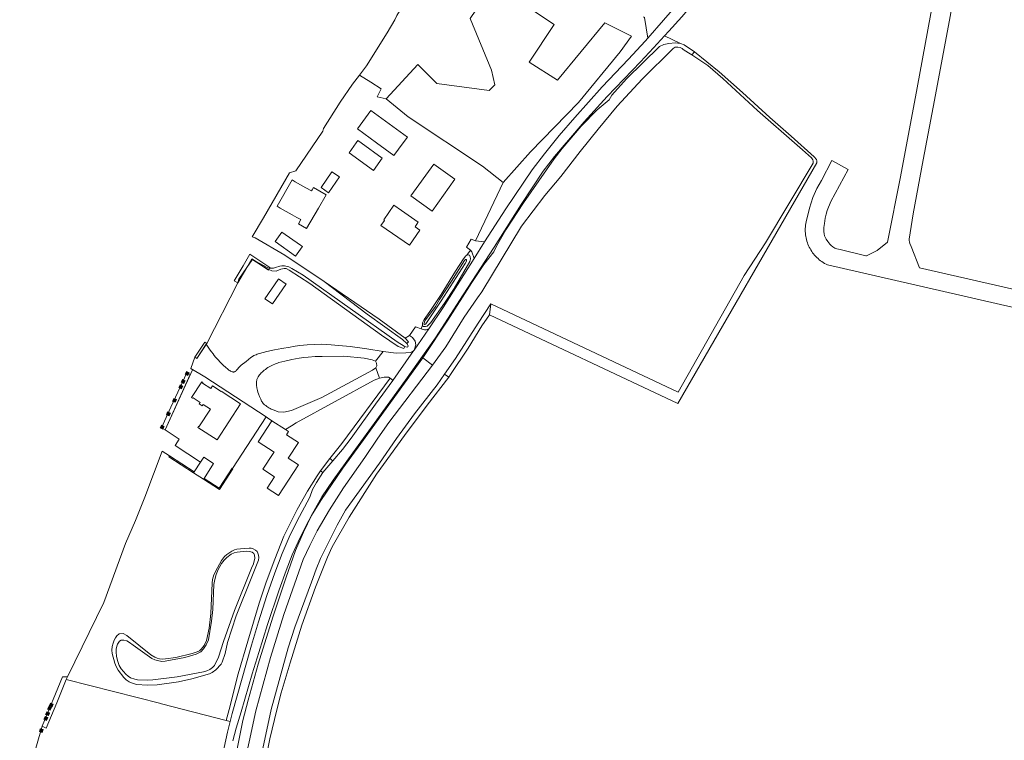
# Model space of a CAD drawing. Header units: metres. Extents: x 89888 to 94270, y 464165 to 468904.
# Tile 14 of 256: x 90607 to 90939, y 465049 to 465291. Entities that reach past the tile are written whole.
import ezdxf

# ---------------------------------------------------------------- set-up
doc = ezdxf.new("R2010")
doc.units = ezdxf.units.M
doc.layers.get('0').update_dxf_attribs({"linetype": 'CONTINUOUS'})
for name, color, linetype, lineweight in [('B_BEBOUWINGSGRENS_0', 251, 'CONTINUOUS', 13), ('G_GRENS_ALGEMEEN_0', 251, 'CONTINUOUS', 13), ('K_STEIGER_1', 251, 'CONTINUOUS', 13), ('Q_BOLDER_0', 251, 'CONTINUOUS', 13), ('T_CULTUURGRENS_0', 251, 'CONTINUOUS', 13), ('T_HEK_LIJN_0', 251, 'CONTINUOUS', 13), ('V_WEGGRENS_0', 251, 'CONTINUOUS', 13), ('W_WALBESCHERMING_LIJN_0', 251, 'CONTINUOUS', 13), ('W_WATERGRENS_0', 251, 'CONTINUOUS', 13)]:
    doc.layers.add(name, color=color, linetype=linetype, lineweight=lineweight)

# ---------------------------------------------------------------- blocks, each defined once
blk = doc.blocks.new('Q_BOLDER')
for points in [[(-0.5, 0.5), (0.5, 0.5), (0.5, -0.5), (-0.5, -0.5)], [(-0.27, -0.2), (0.27, -0.2), (0.27, -0.3), (-0.27, -0.3)]]:
    blk.add_lwpolyline(points, close=True)
for points in [[(-0.44, 0.46), (0.44, 0.46, -0.414214), (0.46, 0.44), (0.46, -0.44, -0.414214), (0.44, -0.46), (-0.44, -0.46, -0.414214), (-0.46, -0.44), (-0.46, 0.44), (-0.46, 0.44), (-0.46, 0.45), (-0.46, 0.45), (-0.46, 0.45), (-0.46, 0.45), (-0.46, 0.45), (-0.46, 0.45), (-0.46, 0.46), (-0.46, 0.46), (-0.46, 0.46), (-0.45, 0.46), (-0.45, 0.46), (-0.45, 0.46), (-0.45, 0.46), (-0.45, 0.46), (-0.45, 0.46), (-0.44, 0.46), (-0.44, 0.46)], [(-0.23, 0.27, 0.439965), (-0.26, 0.19)], [(-0.15, 0.29, 0.109301), (-0.23, 0.27)], [(0.22, 0.27, 0.148019), (0.13, 0.29)], [(0.25, 0.19, 0.326045), (0.22, 0.27)], [(-0.27, -0.16, 0.309814), (-0.17, -0.02)], [(0.16, -0.02, 0.22667), (0.27, -0.16)]]:
    blk.add_lwpolyline(points, format="xyb")
for points in [[(-0.17, 0.03), (-0.26, 0.19)], [(-0.17, -0.02), (-0.17, 0.03)], [(-0.15, 0.29), (0.13, 0.29)], [(0.16, 0.03), (0.25, 0.19)], [(0.16, -0.02), (0.16, 0.03)], [(-0.27, -0.16), (0.27, -0.16)]]:
    blk.add_lwpolyline(points)

msp = doc.modelspace()

# ---------------------------------------------------------------- linework, layer by layer
at = {"layer": 'B_BEBOUWINGSGRENS_0'}
for p, q in [((90691.89, 465156.25), (90696.45, 465153.26)), ((90665.65, 465138.98), (90667.79, 465142.29)), ((90665.46, 465138.7), (90665.65, 465138.98)), ((90668.78, 465136.54), (90665.46, 465138.7)), ((90668.97, 465136.83), (90668.78, 465136.54))]:
    msp.add_line(p, q, dxfattribs=at)
for points in [[(90736.2, 465250), (90737.59, 465251.89), (90725.27, 465260.89), (90720.74, 465254.68), (90727.15, 465250)], [(90722.01, 465250), (90720.91, 465250.8), (90720.33, 465250), (90717.89, 465246.63), (90726.1, 465240.68), (90729.12, 465244.85), (90722.01, 465250)], [(90727.15, 465250), (90733.05, 465245.69), (90736.2, 465250)], [(90714.63, 465238.47), (90712.12, 465240.19), (90708.49, 465234.87), (90711.02, 465233.15), (90714.63, 465238.47)], [(90746.48, 465242.81), (90738.74, 465232.12), (90745.94, 465226.95), (90753.64, 465237.66), (90746.48, 465242.81)], [(90699.72, 465236.87), (90698.66, 465237.48), (90693.62, 465228.56), (90694.7, 465227.95), (90698.66, 465225.73), (90700.24, 465224.84), (90701.61, 465224.07), (90700.79, 465222.64), (90703.51, 465221.09), (90707.61, 465227.88), (90710.2, 465232.48), (90705.88, 465234.9), (90705.44, 465234.12), (90705.24, 465233.77), (90703.35, 465234.83), (90699.72, 465236.87)], [(90741.09, 465223.06), (90741.23, 465223.27), (90735.57, 465227.17), (90733.04, 465228.92), (90729.63, 465223.97), (90729.84, 465223.82), (90728.64, 465222.09), (90738.31, 465215.43), (90741.83, 465220.53), (90740.15, 465221.69), (90741.09, 465223.06)], [(90699.87, 465211.78), (90702.1, 465214.94), (90702.14, 465214.99), (90701.49, 465215.46), (90695.22, 465219.89), (90692.95, 465216.68), (90699.87, 465211.78)], [(90696.53, 465202.16), (90696.64, 465202.32), (90694.08, 465204.07), (90693.96, 465203.88), (90689.52, 465197.37), (90692.08, 465195.63), (90696.53, 465202.16)], [(90664.75, 465164.08), (90665.13, 465163.84), (90665.25, 465164.03), (90667.68, 465162.45), (90667.34, 465161.92), (90668.35, 465161.26), (90668.7, 465161.79), (90671.13, 465160.21), (90667.26, 465154.26), (90667.07, 465154.39), (90666.84, 465154.03), (90673.35, 465149.81), (90681.26, 465162), (90674.76, 465166.22), (90674.7, 465166.13), (90671.8, 465168.02), (90671.25, 465167.17), (90668.47, 465168.98), (90668.59, 465169.17), (90668.22, 465169.42), (90664.75, 465164.08)], [(90697.37, 465143.65), (90700.82, 465141.39), (90694.06, 465131.07), (90690.26, 465133.56), (90692.75, 465137.35), (90688.86, 465139.9), (90692.34, 465145.21), (90692.62, 465145.61), (90687.23, 465149.14), (90691.89, 465156.25)], [(90696.45, 465153.26), (90697.48, 465152.58), (90696.81, 465151.55), (90700.82, 465148.92), (90697.37, 465143.65)], [(90667.79, 465142.29), (90668.89, 465143.97), (90672.21, 465141.82), (90668.97, 465136.83)]]:
    msp.add_lwpolyline(points, dxfattribs=at)
at = {"layer": 'G_GRENS_ALGEMEEN_0'}
msp.add_line((90622.88, 465069.96), (90622.49, 465069.02), dxfattribs=at)
for points in [[(90742.69, 465188.52), (90742.71, 465189.3), (90743.2, 465190.44), (90745.15, 465193.12), (90749.01, 465198.88), (90753.77, 465206.7), (90756.46, 465210.83), (90757.25, 465211.82), (90757.63, 465212.09)], [(90709.47, 465203.19), (90728.08, 465190.47), (90736.88, 465184.12)], [(90665.46, 465138.7), (90657.11, 465144.12), (90657.29, 465144.41)], [(90678.56, 465140.14), (90678.7, 465140.04), (90674.16, 465133.05), (90668.78, 465136.54)], [(90668.97, 465136.83), (90674.06, 465133.52), (90678.41, 465140.23), (90678.56, 465140.14)], [(90685.13, 465103.58), (90687.36, 465109.27), (90687.41, 465110.14), (90687.34, 465110.98), (90687.17, 465111.65), (90686.85, 465112.15), (90686.31, 465112.67), (90685.59, 465113.08), (90684.9, 465113.29), (90684.16, 465113.31), (90681.31, 465113.09), (90680.07, 465112.92), (90679.26, 465112.7), (90678.32, 465112.27), (90676.61, 465111.15), (90675.87, 465110.44), (90674.87, 465109.14), (90673.47, 465106.71), (90672.31, 465104.35), (90671.85, 465102.71), (90671.67, 465101.55), (90671.27, 465091.26), (90670.7, 465086.34), (90669.83, 465082.22), (90669.07, 465080.53), (90668.62, 465079.87), (90668.04, 465079.21), (90667.41, 465078.69), (90666.63, 465078.29), (90665.01, 465077.8), (90659.47, 465076.46), (90656, 465075.96), (90654.87, 465075.92), (90653.97, 465076.03), (90653.2, 465076.22), (90652.35, 465076.58), (90650.97, 465077.36), (90642.98, 465083.9)], [(90642.98, 465083.9), (90641.65, 465084.48), (90640.29, 465084.36), (90639.58, 465083.79), (90639.05, 465083.05), (90638.65, 465082.32), (90638.27, 465081.3), (90637.96, 465080.15), (90637.88, 465078.86), (90637.99, 465077.79), (90638.82, 465074.49), (90639.32, 465073.42), (90640.02, 465072.21), (90641.92, 465069.73), (90642.69, 465068.94), (90643.69, 465068.28), (90645.02, 465067.68), (90646.27, 465067.29), (90649.74, 465067.07), (90653.16, 465067.18), (90660.39, 465068.27), (90664.88, 465069.25), (90670.8, 465070.98), (90671.68, 465071.39), (90672.92, 465072.3), (90674.74, 465074.17), (90675.14, 465074.88), (90676.1, 465077.75), (90676.94, 465081.44), (90679.76, 465090.45), (90685.13, 465103.58)]]:
    msp.add_lwpolyline(points, dxfattribs=at)
at = {"layer": 'K_STEIGER_1'}
for p, q in [((90684.42, 465212.46), (90682.13, 465208.54)), ((90680.33, 465202.77), (90683.39, 465207.88)), ((90686.28, 465210.02), (90687.9, 465208.92)), ((90690.79, 465207.22), (90691.08, 465207.7)), ((90666.49, 465177.23), (90669.89, 465182.32)), ((90655.89, 465153.22), (90664.32, 465171.83))]:
    msp.add_line(p, q, dxfattribs=at)
for points in [[(90683.39, 465207.88), (90685.13, 465210.8), (90686.28, 465210.02)], [(90691.08, 465207.7), (90691.19, 465207.89), (90684.42, 465212.46)], [(90682.13, 465208.54), (90679.13, 465203.41), (90680.33, 465202.77)], [(90687.9, 465208.92), (90690.69, 465207.04), (90690.79, 465207.22)], [(90669.89, 465182.32), (90669.22, 465182.76), (90665.82, 465177.68)], [(90664.32, 465171.83), (90663.15, 465172.38), (90657.77, 465160.88), (90654.65, 465153.91), (90655.89, 465153.22)]]:
    msp.add_lwpolyline(points, dxfattribs=at)
at = {"layer": 'T_CULTUURGRENS_0'}
for p, q in [((90824.32, 465286.03), (90829.75, 465283.46)), ((90833.51, 465279.62), (90834.43, 465280.7)), ((90687.9, 465208.92), (90685.39, 465210.49)), ((90765.23, 465191.95), (90765.78, 465195.71)), ((90742.79, 465177.46), (90746.09, 465174.99)), ((90750.15, 465172), (90751.51, 465171))]:
    msp.add_line(p, q, dxfattribs=at)
for points in [[(90778.71, 465277.17), (90787.08, 465289.86), (90766.59, 465303.59), (90758.8, 465291.85), (90766.01, 465274.52), (90767.06, 465269.49), (90765.21, 465267.64), (90747.49, 465270.02), (90741.15, 465276.37), (90730.4, 465264.82)], [(90769.87, 465236.57), (90779.1, 465246.88), (90795.29, 465263.55), (90809.37, 465280.66), (90813.17, 465285.97), (90804.22, 465290.47), (90788.23, 465271.08), (90778.71, 465277.17)], [(90742.79, 465177.46), (90751.2, 465190.2), (90759.38, 465202.89), (90763.42, 465208.92), (90766.72, 465213.22), (90767.62, 465215.12), (90770.84, 465220.63), (90776.74, 465229.78), (90787.1, 465244.53), (90789.82, 465248), (90796.24, 465255.54), (90801.62, 465261.12), (90805.63, 465264.49), (90806.61, 465266), (90811.56, 465271.53), (90822.66, 465282.47), (90824.14, 465283.07), (90825.76, 465283.51), (90827.93, 465283.72), (90829.75, 465283.46)], [(90829.75, 465283.46), (90830.96, 465282.97), (90834.43, 465280.7)], [(90834.43, 465280.7), (90842.82, 465273.95), (90850.63, 465266.97), (90859.86, 465258.52), (90867.1, 465252.22), (90874.88, 465245.27), (90875.59, 465244.38), (90875.74, 465243.85), (90875.76, 465243.17), (90828.88, 465162.05), (90765.23, 465191.95)], [(90758.85, 465210.85), (90758.69, 465209.99), (90753.35, 465200.85), (90750.07, 465195.86), (90745.45, 465189.34), (90744.3, 465188.19), (90743.74, 465188), (90742.96, 465188.05), (90742.69, 465188.52)], [(90757.63, 465212.09), (90758.17, 465212.21), (90758.56, 465212.06), (90758.81, 465211.48), (90758.85, 465210.85)], [(90690.79, 465207.22), (90690.42, 465207.35), (90687.9, 465208.92)], [(90736.69, 465181.3), (90736.35, 465180.62), (90734.46, 465181.24), (90728.86, 465185.11), (90704.7, 465202.56), (90697.69, 465207.07), (90696.73, 465207.55), (90695.99, 465207.59), (90694.91, 465207.4), (90694.14, 465207.02), (90693.27, 465206.74), (90691.88, 465206.81), (90690.79, 465207.22)], [(90765.23, 465191.95), (90762.66, 465188.3), (90758.05, 465180.73), (90752.16, 465171.85), (90751.51, 465171)], [(90736.88, 465184.12), (90737.95, 465182.91), (90737.4, 465182.31)], [(90696.6, 465103.22), (90699.88, 465112.52), (90702.49, 465118.65), (90705.28, 465124.36), (90708.42, 465129.42), (90715.83, 465140.24), (90721.82, 465148.6), (90742.79, 465177.46)], [(90751.51, 465171), (90744.26, 465161.5), (90736.57, 465151.25), (90727.14, 465138.27), (90717.98, 465123.8), (90712.23, 465113.77), (90710.59, 465110.23), (90706.56, 465100.16), (90701.96, 465087.39), (90698.05, 465074.65), (90695.05, 465064.54), (90693.54, 465058.84), (90691.13, 465049.06), (90688.76, 465037.36)], [(90711.38, 465143.51), (90715.46, 465148.58), (90731.82, 465170.6)], [(90703.87, 465132.57), (90707.1, 465137.69), (90708.3, 465139.33)], [(90677.41, 465058.86), (90680.54, 465070.9), (90683.79, 465081.95), (90687.54, 465094.74), (90689.96, 465101.79), (90692.86, 465109.62), (90695.86, 465117.32), (90699.6, 465124.78), (90700.37, 465126.31), (90703.87, 465132.57)], [(90662.98, 464920.24), (90663.18, 464920.99), (90664.34, 464933.25), (90665.79, 464947.2), (90667.14, 464957.92), (90667.76, 464964.02), (90670.65, 464989.35), (90672.06, 465000), (90679.06, 465040.21), (90680.51, 465047.31), (90682.05, 465055.15), (90683.89, 465062.09), (90687.29, 465074.23), (90692.14, 465090.07), (90696.6, 465103.22)]]:
    msp.add_lwpolyline(points, dxfattribs=at)
at = {"layer": 'T_HEK_LIJN_0'}
for p, q in [((90689.88, 465157.57), (90678.56, 465140.14)), ((90676.47, 465055.24), (90677.78, 465054.9))]:
    msp.add_line(p, q, dxfattribs=at)
msp.add_lwpolyline([(90622.49, 465069.02), (90654.43, 465060.88), (90654.67, 465060.83), (90676.47, 465055.24)], dxfattribs=at)
at = {"layer": 'V_WEGGRENS_0'}
for p, q in [((90818.67, 465285.27), (90829.27, 465297.39)), ((90760.58, 465216.94), (90769.87, 465236.57)), ((90763.57, 465216.59), (90760.58, 465216.94)), ((90757.63, 465212.09), (90758.89, 465213.83)), ((90760.06, 465211), (90763.57, 465216.59)), ((91091.26, 465166.71), (90910.32, 465207.84)), ((90744.8, 465187.3), (90739.83, 465180.1)), ((90742.21, 465187.2), (90742.69, 465188.52)), ((90736.88, 465184.12), (90738.31, 465185.01)), ((90729.41, 465179.65), (90726.81, 465176.3)), ((90739.83, 465180.1), (90739.61, 465179.78)), ((90726.92, 465174.05), (90728.15, 465170.65)), ((90708.3, 465139.33), (90711.38, 465143.51)), ((90712.46, 465142.79), (90709.06, 465138.78)), ((90712.46, 465142.79), (90711.38, 465143.51)), ((90708.3, 465139.33), (90709.06, 465138.78)), ((90676.47, 465055.24), (90677.41, 465058.86))]:
    msp.add_line(p, q, dxfattribs=at)
for points in [[(90824.32, 465286.03), (90825.82, 465287.67), (90830.16, 465292.49), (90834.83, 465297.88), (90838.59, 465302.46), (90843.95, 465309), (90855.12, 465322.13), (90862.16, 465330.22), (90862.57, 465330.72), (90865.07, 465333.72), (90868.42, 465337.77), (90871.54, 465341.79), (90876.21, 465347.79), (90880.89, 465354.14), (90883.4, 465357.86)], [(90910.32, 465207.84), (90907.5, 465215.01), (90907.08, 465216.01), (90906.99, 465216.63), (90906.93, 465217.08), (90906.93, 465217.5), (90908.28, 465226.02), (90911.64, 465244.2), (90914.92, 465261.96), (90919.84, 465287.7), (90924.55, 465313.26), (90927.26, 465328.23), (90929.34, 465339.22), (90931.75, 465352.13), (90933.13, 465358.86)], [(90917.79, 465313.22), (90909.55, 465268.55), (90903.93, 465238.47), (90899.52, 465216.45), (90896.09, 465213.71), (90892.52, 465211.84)], [(90817.24, 465292.49), (90817.55, 465292.21), (90818.67, 465285.27)], [(90678.68, 465048.34), (90679.86, 465052.61), (90681.53, 465058.12), (90685.17, 465070.87), (90687.51, 465078.11), (90690.4, 465087.53), (90694.27, 465099.2), (90696.7, 465105.8), (90698.75, 465111.1), (90700.69, 465115.43), (90703.55, 465121.19), (90706.03, 465125.75), (90708.74, 465130.57), (90712.5, 465136.17), (90719.14, 465145.4), (90726.42, 465155.31), (90736.91, 465169.98), (90747.05, 465184.22), (90756.43, 465198.66), (90766.88, 465214.76), (90775.98, 465229.13), (90783.36, 465240.38), (90787.26, 465245.33), (90791.14, 465250), (90791.9, 465250.91), (90797.19, 465257.08), (90805.01, 465265.54), (90816.26, 465277.33), (90820.63, 465281.98), (90824.32, 465286.03)], [(90818.67, 465285.27), (90817.8, 465284.28), (90812.22, 465278.18), (90803.3, 465268.88), (90794.04, 465258.53), (90788.83, 465252.44), (90783.83, 465246.28), (90779.71, 465240.89), (90770.8, 465227.69), (90763.57, 465216.59)], [(90730.4, 465264.82), (90727.34, 465265.5), (90728.78, 465268.15), (90725.29, 465270.4), (90721.4, 465272.75)], [(90769.87, 465236.57), (90762.94, 465242.06), (90737.8, 465258.78), (90730.4, 465264.82)], [(90892.52, 465211.84), (90892.22, 465211.91), (90883.57, 465213.97), (90882.51, 465214.22), (90881.85, 465214.48), (90881.17, 465214.85), (90880.61, 465215.3), (90880.08, 465215.84), (90879.44, 465216.69), (90878.91, 465217.49), (90878.34, 465218.56), (90878.2, 465219.25), (90878.13, 465220.04), (90878.13, 465221.44), (90878.31, 465222.77), (90878.58, 465224.52), (90878.91, 465225.89), (90879.26, 465227.2), (90880.49, 465230.15), (90886.29, 465240.98), (90880.83, 465244.01), (90877.34, 465237.28), (90875.76, 465234.55), (90874.4, 465231.52), (90873.23, 465227.99), (90872.13, 465223.29), (90872.02, 465222.76), (90871.94, 465222.22), (90871.88, 465221.68), (90871.84, 465221.13), (90871.83, 465220.59), (90871.84, 465220.04), (90871.87, 465219.5), (90871.93, 465218.95), (90872, 465218.41), (90872.1, 465217.88), (90872.23, 465217.34), (90872.37, 465216.82), (90872.54, 465216.3), (90872.73, 465215.79), (90872.94, 465215.28), (90873.17, 465214.79), (90873.43, 465214.31), (90873.7, 465213.84), (90873.99, 465213.37), (90874.31, 465212.93), (90874.64, 465212.49), (90874.99, 465212.07), (90875.35, 465211.67), (90875.74, 465211.28), (90876.14, 465210.91), (90876.55, 465210.55), (90876.98, 465210.22), (90877.42, 465209.9), (90877.88, 465209.6), (90878.35, 465209.32), (90878.83, 465209.06), (90879.32, 465208.82), (90947.01, 465193.28)], [(90760.58, 465216.94), (90759.07, 465217.44), (90757.51, 465214.78), (90758.89, 465213.83)], [(90758.89, 465213.83), (90759.29, 465213.2), (90760.06, 465211)], [(90760.06, 465211), (90749.68, 465194.46), (90744.8, 465187.3)], [(90742.21, 465187.2), (90740.35, 465187.93), (90738.31, 465185.01)], [(90744.8, 465187.3), (90743.92, 465186.94), (90743.32, 465186.92), (90742.21, 465187.2)], [(90738.31, 465185.01), (90739.25, 465184.35), (90740.23, 465183.07), (90740.39, 465181.83), (90739.83, 465180.1)], [(90729.41, 465179.65), (90723.89, 465180.48), (90718.23, 465181.33), (90711.83, 465181.87), (90708.75, 465182.03), (90706.27, 465181.98), (90703.79, 465181.88), (90702.49, 465181.77), (90701.21, 465181.6), (90699.09, 465181.26), (90698.08, 465181.09), (90695.23, 465180.62), (90692.72, 465180.15), (90690.18, 465179.59), (90687.67, 465178.94), (90687.28, 465178.82), (90686.9, 465178.69), (90686.53, 465178.54), (90686.16, 465178.38), (90685.8, 465178.21), (90685.28, 465177.91), (90684.79, 465177.57), (90683.14, 465176.29), (90681.53, 465174.98), (90681.21, 465174.7), (90680.9, 465174.41), (90680.6, 465174.1), (90680.32, 465173.78), (90680.06, 465173.45), (90679.92, 465173.29), (90679.77, 465173.14), (90679.61, 465173), (90679.43, 465172.88), (90679.25, 465172.78), (90679.12, 465172.72), (90678.98, 465172.69), (90678.84, 465172.68), (90678.7, 465172.7), (90678.57, 465172.73), (90678.25, 465172.86), (90677.93, 465173), (90677.63, 465173.16), (90677.34, 465173.35), (90677.06, 465173.55), (90676.72, 465173.82), (90676.39, 465174.12), (90675.34, 465175.13), (90674.3, 465176.16), (90673.81, 465176.67), (90673.34, 465177.2), (90672.88, 465177.74), (90672.43, 465178.29), (90672.01, 465178.86), (90671.52, 465179.47), (90671.04, 465180.1), (90670.58, 465180.73), (90670.13, 465181.37), (90669.69, 465182.03)], [(90726.92, 465174.05), (90725.82, 465173.3), (90708.69, 465164.08), (90698.51, 465159.76), (90695.88, 465159.19), (90693.98, 465159.22), (90692.06, 465160.03), (90691.65, 465160.21), (90691.26, 465160.41), (90690.87, 465160.63), (90690.49, 465160.86), (90690.12, 465161.11), (90689.77, 465161.38), (90689.42, 465161.67), (90689.18, 465161.89), (90688.96, 465162.12), (90688.75, 465162.37), (90688.56, 465162.64), (90688.38, 465162.91), (90688.22, 465163.19), (90688.08, 465163.48), (90687.69, 465164.4), (90687.33, 465165.32), (90687.15, 465165.86), (90687, 465166.41), (90686.82, 465167.31), (90686.7, 465168.23), (90686.68, 465168.93), (90686.72, 465169.62), (90686.76, 465169.88), (90686.82, 465170.14), (90686.9, 465170.39), (90687, 465170.63), (90687.11, 465170.86), (90687.24, 465171.09), (90687.48, 465171.43), (90687.72, 465171.75), (90687.98, 465172.07), (90688.26, 465172.37), (90688.55, 465172.65), (90688.85, 465172.92), (90689.26, 465173.26), (90689.68, 465173.58), (90690.1, 465173.88), (90690.54, 465174.17), (90690.99, 465174.45), (90691.45, 465174.71), (90691.89, 465174.94), (90692.35, 465175.16), (90692.81, 465175.36), (90693.28, 465175.54), (90693.76, 465175.71), (90694.24, 465175.85), (90695.2, 465176.12), (90696.18, 465176.34), (90698.64, 465176.86), (90701.11, 465177.34), (90702.62, 465177.58), (90704.15, 465177.74), (90706.47, 465177.88), (90708.79, 465177.95), (90716.18, 465177.99), (90723.03, 465177.31), (90725.75, 465176.83), (90726.81, 465176.3)], [(90739.61, 465179.78), (90738.68, 465179.3), (90737.03, 465179.18), (90733.84, 465178.99), (90729.41, 465179.65)], [(90739.61, 465179.78), (90734.49, 465172.4), (90732.62, 465169.83)], [(90664.54, 465173.91), (90669.28, 465171.07), (90689.88, 465157.57)], [(90726.81, 465176.3), (90727.2, 465175.63), (90727.24, 465174.8), (90726.92, 465174.05)], [(90696.45, 465153.26), (90698.53, 465154.57), (90700, 465155.5), (90726.38, 465169.93), (90728.15, 465170.65)], [(90728.15, 465170.65), (90729.7, 465170.9), (90731.19, 465170.92), (90731.82, 465170.6)], [(90731.82, 465170.6), (90732.12, 465170.44), (90732.62, 465169.83)], [(90732.62, 465169.83), (90726.82, 465161.87), (90718.63, 465150.44), (90715.71, 465146.62), (90712.46, 465142.79)], [(90689.88, 465157.57), (90690.4, 465157.22), (90691.89, 465156.25)], [(90709.06, 465138.78), (90706.91, 465135.42), (90705.6, 465133.12), (90704.67, 465130.53), (90700.27, 465122.25), (90697.69, 465116.97), (90695.34, 465111.54), (90692.87, 465105.02), (90690.19, 465097.35), (90687.31, 465088.48), (90684.96, 465080.57), (90678.47, 465057.59), (90677.78, 465054.9)], [(90614.32, 465053.27), (90615.71, 465052.66), (90619.26, 465061.2), (90622.49, 465069.02)], [(90677.78, 465054.9), (90676.86, 465051.29), (90675.8, 465046.1), (90670.65, 465016), (90665.7, 464985.2), (90664.17, 464974.32), (90661.67, 464952.85), (90658.77, 464925.44), (90658.2, 464921.84)]]:
    msp.add_lwpolyline(points, dxfattribs=at)
at = {"layer": 'W_WALBESCHERMING_LIJN_0'}
for p, q in [((90680.33, 465202.77), (90669.89, 465182.32)), ((90665.82, 465177.68), (90664.54, 465173.91)), ((90666.49, 465177.23), (90665.82, 465177.68)), ((90659.24, 465147.92), (90667.79, 465142.29)), ((90657.29, 465144.41), (90654.82, 465146.01))]:
    msp.add_line(p, q, dxfattribs=at)
for points in [[(90755.14, 465324), (90754.04, 465322.02), (90749.56, 465315.71), (90748.63, 465314.73), (90743.09, 465307.97), (90741.22, 465304.59), (90733.97, 465292.86), (90733.32, 465291.49), (90730.8, 465287.04), (90723.81, 465275.89), (90721.4, 465272.75)], [(90721.4, 465272.75), (90719.07, 465269.73), (90714.92, 465263.64), (90709.24, 465254.83), (90709.03, 465253.88), (90699.9, 465240.51), (90697.84, 465239.88)], [(90697.84, 465239.88), (90689.01, 465224.64), (90685.16, 465218.24)], [(90664.54, 465173.91), (90665.07, 465173.44), (90655.89, 465153.22)], [(90655.89, 465153.22), (90660.62, 465150.01), (90659.24, 465147.92)], [(90654.82, 465146.01), (90649.02, 465130.47), (90645.88, 465122.57), (90642.51, 465114.82), (90635.11, 465094.97), (90622.88, 465069.96)], [(90614.32, 465053.27), (90610.57, 465039.98), (90606.78, 465015.62)]]:
    msp.add_lwpolyline(points, dxfattribs=at)
at = {"layer": 'W_WATERGRENS_0'}
for p, q in [((90685.39, 465210.49), (90686.28, 465210.02)), ((90683.39, 465207.88), (90680.7, 465203.95)), ((90680.7, 465203.95), (90680.33, 465202.77)), ((90724, 465192.23), (90709.47, 465203.19)), ((90669.69, 465182.03), (90666.49, 465177.23)), ((90669.89, 465182.32), (90669.69, 465182.03)), ((90657.29, 465144.41), (90665.65, 465138.98))]:
    msp.add_line(p, q, dxfattribs=at)
for points in [[(90833.51, 465279.62), (90832.45, 465280.34), (90830.62, 465281.41), (90830.27, 465281.73), (90829.58, 465282.07), (90828.78, 465282.23), (90827.94, 465282.21), (90827.26, 465281.73), (90816.75, 465271.46), (90808.37, 465262.3), (90801.99, 465254.61), (90795.88, 465247.09), (90789.36, 465238.62), (90783.91, 465232.22), (90776.09, 465221.86), (90762.68, 465199.7), (90761.26, 465197.66)], [(90765.78, 465195.71), (90828.92, 465165.88), (90851.23, 465205.18), (90858.46, 465216.23), (90874.47, 465243.11), (90874.51, 465243.73), (90874.36, 465244.26), (90873.89, 465244.92), (90870.84, 465247.55), (90869.07, 465249.19), (90855.68, 465260.88), (90843.98, 465271.67), (90838.9, 465276), (90833.51, 465279.62)], [(90685.16, 465218.24), (90686.26, 465217.89), (90696.27, 465212.13), (90709.47, 465203.19)], [(90685.39, 465210.49), (90685.19, 465210.52), (90683.39, 465207.88)], [(90757.5, 465210.53), (90757.36, 465210.65), (90757.16, 465210.59), (90756.87, 465210.34), (90752.48, 465203.35), (90748.43, 465197.09), (90747.02, 465194.83), (90743.49, 465189.9), (90743.19, 465189.21), (90743.18, 465188.81), (90743.33, 465188.68), (90743.51, 465188.72), (90743.8, 465188.97), (90749.02, 465196.74), (90757.05, 465209.31)], [(90757.05, 465209.31), (90757.47, 465210.09), (90757.5, 465210.53)], [(90686.28, 465210.02), (90690.48, 465207.8), (90691.08, 465207.7)], [(90691.08, 465207.7), (90691.14, 465207.69), (90692.41, 465207.76), (90693.06, 465207.89), (90694.52, 465208.35), (90695.27, 465208.48), (90696.09, 465208.45), (90697.57, 465208.11), (90698.63, 465207.63), (90702.43, 465205.32)], [(90702.43, 465205.32), (90734.11, 465182.84), (90736.46, 465181.4), (90736.69, 465181.3)], [(90761.26, 465197.66), (90756.78, 465191.2), (90750.56, 465181.22), (90746.09, 465174.99)], [(90750.15, 465172), (90753.8, 465177.25), (90761.42, 465189.16), (90765.78, 465195.71)], [(90737.4, 465182.31), (90735.96, 465183.65), (90724, 465192.23)], [(90737.4, 465182.31), (90737.84, 465181.55), (90737.78, 465181.2), (90737.55, 465181.07), (90737.05, 465181.15), (90736.69, 465181.3)], [(90746.09, 465174.99), (90731.37, 465155.68), (90727.66, 465150.39), (90723.24, 465143.87), (90716.02, 465133.62), (90711.25, 465126.22), (90707.12, 465119.18), (90704.64, 465114.24), (90702.43, 465109.45), (90695.84, 465090.94), (90691.41, 465076.48), (90686.47, 465058.45), (90684.23, 465047.95), (90679.91, 465028.84), (90675.53, 465001.25)], [(90680.93, 465002.76), (90684.53, 465024.05), (90686.35, 465033.14), (90687.44, 465039.65), (90689.14, 465047.31), (90691.57, 465058.95), (90697.34, 465079.68), (90699.6, 465086.65), (90705.23, 465101.8), (90706.77, 465106.21), (90708.32, 465109.83), (90713.87, 465121.03), (90716.73, 465126.15), (90728.18, 465141.97), (90733.96, 465150.25), (90739.98, 465158.63), (90747.61, 465168.33), (90750.15, 465172)], [(90684.98, 465106.56), (90685.65, 465108.02), (90686.1, 465109.93), (90686.03, 465110.89), (90685.77, 465111.51), (90685.21, 465111.92), (90684.32, 465112.18), (90683.33, 465112.29), (90680.11, 465111.96), (90679.16, 465111.69), (90678.16, 465111.22), (90676.65, 465110.15), (90675.72, 465109.26), (90674.84, 465108.18), (90673.73, 465106.09), (90673.1, 465104.47), (90672.56, 465102.72), (90672.23, 465101.1), (90671.91, 465092.67), (90671.48, 465088.7), (90670.53, 465082.44), (90669.72, 465080.71), (90668.81, 465079.33), (90667.9, 465078.38), (90666.36, 465077.54), (90662.46, 465076.39), (90655.9, 465075.2)], [(90655.9, 465075.2), (90654.7, 465075.1), (90653.22, 465075.39), (90652.33, 465075.67), (90651.39, 465076.09), (90645.08, 465080.56), (90643.86, 465081.5), (90642.94, 465082), (90641.96, 465082.24), (90640.96, 465082.28), (90640.43, 465081.95), (90639.83, 465080.95), (90639.57, 465080.23), (90639.34, 465079.22), (90639.31, 465078.25), (90639.43, 465076.87), (90639.76, 465075.47), (90640.36, 465073.79), (90641, 465072.61), (90642.54, 465070.76), (90643.35, 465070.09), (90644.15, 465069.63), (90645.65, 465069.12), (90646.53, 465068.92), (90649.95, 465068.81), (90651.69, 465068.85), (90659.87, 465069.92), (90668.77, 465071.64), (90669.87, 465071.95), (90670.88, 465072.41), (90671.81, 465073.04), (90672.5, 465073.79), (90673.89, 465076.55), (90675.51, 465081.82), (90679.29, 465092.32), (90684.98, 465106.56)], [(90622.88, 465069.96), (90621.24, 465069.93), (90614.32, 465053.27)]]:
    msp.add_lwpolyline(points, dxfattribs=at)

# ---------------------------------------------------------------- block references
at = {"layer": 'Q_BOLDER_0'}
for p, rotation in [((90663.26, 465172.22), 155), ((90661.12, 465167.68), 65), ((90661.97, 465169.51), 65), ((90659.04, 465163.14), 65), ((90656.95, 465158.56), 66), ((90654.87, 465154.07), 66), ((90617.42, 465060.41), 66.99999999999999), ((90616.19, 465057.49), 66.99999999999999), ((90616.82, 465059.3), 66.99999999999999), ((90615.58, 465055.9), 66.99999999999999), ((90614.06, 465051.79), 74)]:
    msp.add_blockref('Q_BOLDER', p, dxfattribs=dict(at, rotation=rotation))

doc.saveas('drawing.dxf')
